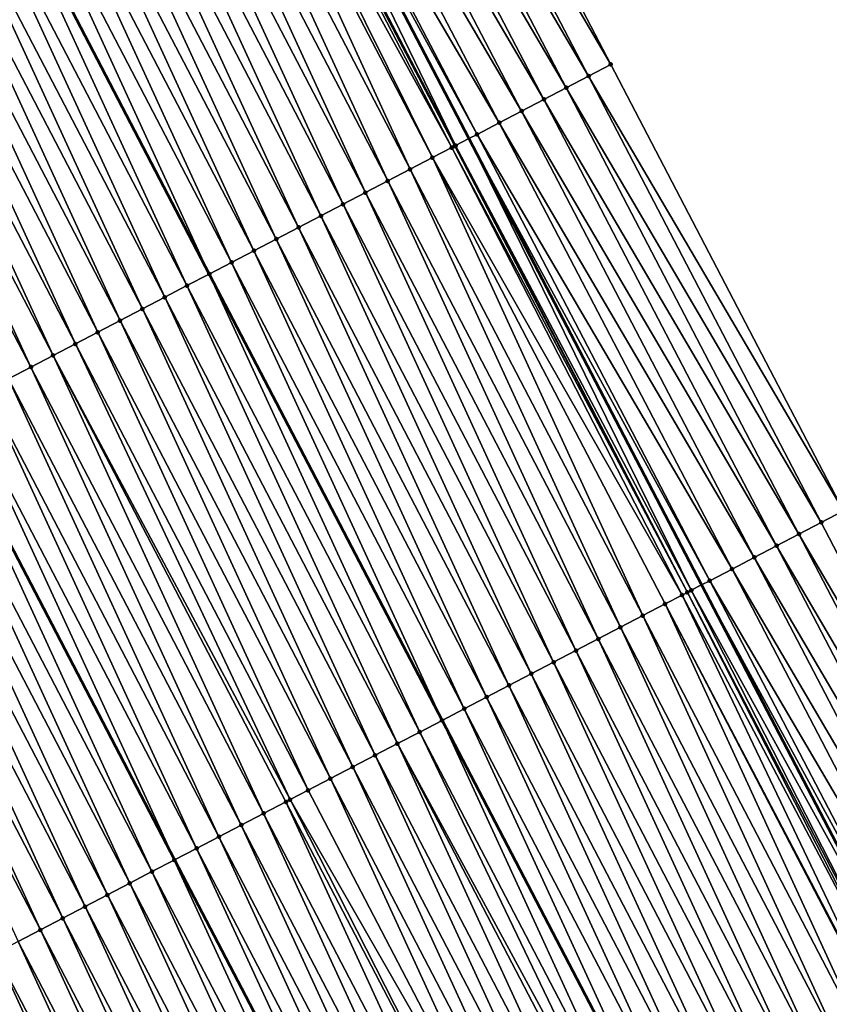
# Model space of a CAD drawing. Header units: feet. Extents: x 2007189 to 2022806, y 818621 to 837694.
# Tile 140 of 256: x 2012552 to 2012584, y 824584 to 824623. Entities that reach past the tile are written whole.
import ezdxf

# ---------------------------------------------------------------- set-up
doc = ezdxf.new("R2010")
doc.units = ezdxf.units.FT
doc.header["$MEASUREMENT"] = 0
for name, color, linetype, lineweight in [('EP_Travel Lane', 172, 'Continuous', 53), ('Road Shots', 141, 'Continuous', 100), ('Road X-Section', 40, 'Continuous', 13), ('STRIPING', 60, 'Continuous', 53)]:
    doc.layers.add(name, color=color, linetype=linetype, lineweight=lineweight)
doc.layers.add('I-77-MM17-21_SB-Surface-Border', color=7, linetype='Continuous')
doc.layers.add('I-77-MM17-21_SB-Surface-TIN', color=7, linetype='Continuous')

msp = doc.modelspace()

# ---------------------------------------------------------------- linework, layer by layer
at = {"layer": 'EP_Travel Lane'}
msp.add_polyline3d([(2012477.112585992, 824795.3732111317, 318.7234668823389), (2012486.364518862, 824777.6445892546, 318.4096907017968), (2012495.6167632, 824759.9153705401, 318.1429296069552), (2012504.869164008, 824742.1858519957, 317.8997832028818), (2012514.121142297, 824724.4571430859, 317.592859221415), (2012523.373188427, 824706.7283041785, 317.2961771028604), (2012532.624312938, 824688.9959453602, 317.0311336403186), (2012541.873755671, 824671.2648570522, 316.7903062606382), (2012551.122983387, 824653.5341809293, 316.516485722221), (2012560.372087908, 824635.8037409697, 316.2237701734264), (2012569.62119769, 824618.0732909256, 315.931865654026), (2012578.870276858, 824600.3428995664, 315.6352578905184), (2012588.119432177, 824582.6123622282, 315.350339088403), (2012597.368488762, 824564.8820141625, 315.0502656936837), (2012606.61747695, 824547.1517972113, 314.7397068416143), (2012615.866685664, 824529.4211575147, 314.4629712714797)], dxfattribs=at)
at = {"layer": 'I-77-MM17-21_SB-Surface-Border', "color": 3, "linetype": 'Continuous', "lineweight": -3}
msp.add_polyline3d([(2012480.98151285, 824797.3944723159, 318.5868326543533), (2012490.233406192, 824779.6659261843, 318.2670904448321), (2012500.371942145, 824762.3998353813, 317.9629298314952), (2012509.62419295, 824744.6706042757, 317.6971384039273), (2012519.76255093, 824727.4048545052, 317.3661091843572), (2012529.014404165, 824709.6763852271, 317.0403088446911), (2012538.266076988, 824691.942961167, 316.7805245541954), (2012547.515452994, 824674.2119963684, 316.5297397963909), (2012556.764651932, 824656.4813710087, 316.2517796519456), (2012566.013775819, 824638.7508895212, 315.9623119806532), (2012575.262857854, 824621.0204882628, 315.6664298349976), (2012584.512113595, 824603.2897540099, 315.3971854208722), (2012592.874973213, 824585.0960919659, 315.1618164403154), (2012602.123969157, 824567.3658557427, 314.8527158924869), (2012611.373012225, 824549.6355291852, 314.5508540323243), (2012621.508552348, 824532.367936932, 314.230600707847)], dxfattribs=at)
at = {"layer": 'I-77-MM17-21_SB-Surface-TIN', "color": 128, "linetype": 'Continuous', "lineweight": -3}
for points in [[(2012575.262857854, 824621.0204882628, 315.6664298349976), (2012566.013775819, 824638.7508895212, 315.9623119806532), (2012565.127501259, 824638.2877286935, 316.0148263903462)], [(2012574.376547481, 824620.5573960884, 315.7134499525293), (2012565.127501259, 824638.2877286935, 316.0148263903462), (2012564.241164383, 824637.8246873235, 316.0577811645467)], [(2012574.376547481, 824620.5573960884, 315.7134499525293), (2012575.262857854, 824621.0204882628, 315.6664298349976), (2012565.127501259, 824638.2877286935, 316.0148263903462)], [(2012573.49021709, 824620.0943422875, 315.7573992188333), (2012564.241164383, 824637.8246873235, 316.0577811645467), (2012563.354835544, 824637.3616305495, 316.1019686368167)], [(2012573.49021709, 824620.0943422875, 315.7573992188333), (2012574.376547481, 824620.5573960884, 315.7134499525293), (2012564.241164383, 824637.8246873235, 316.0577811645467)], [(2012572.603888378, 824619.6312852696, 315.8016059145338), (2012563.354835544, 824637.3616305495, 316.1019686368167), (2012562.468453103, 824636.8986765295, 316.1379332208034)], [(2012572.603888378, 824619.6312852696, 315.8016059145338), (2012573.49021709, 824620.0943422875, 315.7573992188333), (2012563.354835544, 824637.3616305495, 316.1019686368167)], [(2012571.717506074, 824619.1683309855, 315.8375913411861), (2012562.468453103, 824636.8986765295, 316.1379332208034), (2012561.582089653, 824636.435686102, 316.1768113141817)], [(2012571.717506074, 824619.1683309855, 315.8375913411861), (2012572.603888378, 824619.6312852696, 315.8016059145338), (2012562.468453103, 824636.8986765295, 316.1379332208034)], [(2012570.831128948, 824618.7053667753, 315.8743711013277), (2012561.582089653, 824636.435686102, 316.1768113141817), (2012560.695754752, 824635.9726409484, 316.2200688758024)], [(2012570.831128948, 824618.7053667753, 315.8743711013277), (2012571.717506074, 824619.1683309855, 315.8375913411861), (2012561.582089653, 824636.435686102, 316.1768113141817)], [(2012569.094505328, 824617.7984649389, 315.9366700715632), (2012560.372087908, 824635.8037409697, 316.2237701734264), (2012559.809203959, 824635.510009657, 316.2302070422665)], [(2012569.944867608, 824618.242180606, 315.9289131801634), (2012560.695754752, 824635.9726409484, 316.2200688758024), (2012560.372087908, 824635.8037409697, 316.2237701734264)], [(2012569.944867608, 824618.242180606, 315.9289131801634), (2012560.372087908, 824635.8037409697, 316.2237701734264), (2012569.62119769, 824618.0732909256, 315.931865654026)], [(2012569.094505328, 824617.7984649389, 315.9366700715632), (2012569.62119769, 824618.0732909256, 315.931865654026), (2012560.372087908, 824635.8037409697, 316.2237701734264)], [(2012569.944867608, 824618.242180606, 315.9289131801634), (2012570.831128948, 824618.7053667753, 315.8743711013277), (2012560.695754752, 824635.9726409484, 316.2200688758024)], [(2012568.943944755, 824617.7199360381, 315.9359669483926), (2012559.737259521, 824635.4724771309, 316.2303729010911), (2012559.281430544, 824635.2347506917, 316.226773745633)], [(2012569.05830116, 824617.779579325, 315.9366494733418), (2012559.809203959, 824635.510009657, 316.2302070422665), (2012559.737259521, 824635.4724771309, 316.2303729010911)], [(2012568.943944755, 824617.7199360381, 315.9359669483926), (2012569.05830116, 824617.779579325, 315.9366494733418), (2012559.737259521, 824635.4724771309, 316.2303729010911)], [(2012569.05830116, 824617.779579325, 315.9366494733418), (2012569.094505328, 824617.7984649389, 315.9366700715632), (2012559.809203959, 824635.510009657, 316.2302070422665)], [(2012567.2848413, 824616.8550035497, 315.9019633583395), (2012558.922529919, 824635.0476146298, 316.2214381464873), (2012558.035800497, 824634.5853257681, 316.2041733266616)], [(2012568.171586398, 824617.3172623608, 315.9216332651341), (2012559.281430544, 824635.2347506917, 316.226773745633), (2012558.922529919, 824635.0476146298, 316.2214381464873)], [(2012567.2848413, 824616.8550035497, 315.9019633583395), (2012568.171586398, 824617.3172623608, 315.9216332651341), (2012558.922529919, 824635.0476146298, 316.2214381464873)], [(2012568.171586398, 824617.3172623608, 315.9216332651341), (2012568.943944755, 824617.7199360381, 315.9359669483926), (2012559.281430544, 824635.2347506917, 316.226773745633)], [(2012566.398106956, 824616.392724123, 315.8839432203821), (2012558.035800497, 824634.5853257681, 316.2041733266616), (2012557.149044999, 824634.1230868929, 316.1829083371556)], [(2012566.398106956, 824616.392724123, 315.8839432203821), (2012567.2848413, 824616.8550035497, 315.9019633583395), (2012558.035800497, 824634.5853257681, 316.2041733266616)], [(2012565.511389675, 824615.930411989, 315.8685404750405), (2012557.149044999, 824634.1230868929, 316.1829083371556), (2012556.262306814, 824633.6608148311, 316.1642991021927)], [(2012565.511389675, 824615.930411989, 315.8685404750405), (2012566.398106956, 824616.392724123, 315.8839432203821), (2012557.149044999, 824634.1230868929, 316.1829083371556)], [(2012564.624664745, 824615.4681145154, 315.8519645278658), (2012556.262306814, 824633.6608148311, 316.1642991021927), (2012555.375568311, 824633.1985433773, 316.1456412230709)], [(2012564.624664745, 824615.4681145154, 315.8519645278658), (2012565.511389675, 824615.930411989, 315.8685404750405), (2012556.262306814, 824633.6608148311, 316.1642991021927)], [(2012563.737940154, 824615.0058163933, 315.8354404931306), (2012555.375568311, 824633.1985433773, 316.1456412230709), (2012554.488845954, 824632.7362409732, 316.1294601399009)], [(2012563.737940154, 824615.0058163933, 315.8354404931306), (2012564.624664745, 824615.4681145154, 315.8519645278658), (2012555.375568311, 824633.1985433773, 316.1456412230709)], [(2012562.851215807, 824614.5435178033, 315.8189538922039), (2012554.488845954, 824632.7362409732, 316.1294601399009), (2012553.602115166, 824632.273954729, 316.1119858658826)], [(2012562.851215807, 824614.5435178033, 315.8189538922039), (2012563.737940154, 824615.0058163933, 315.8354404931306), (2012554.488845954, 824632.7362409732, 316.1294601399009)], [(2012561.964476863, 824614.081247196, 315.8002279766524), (2012553.602115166, 824632.273954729, 316.1119858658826), (2012552.715382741, 824631.8116716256, 316.0942602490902)], [(2012561.964476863, 824614.081247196, 315.8002279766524), (2012562.851215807, 824614.5435178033, 315.8189538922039), (2012553.602115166, 824632.273954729, 316.1119858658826)], [(2012561.077758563, 824613.6189370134, 315.7846690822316), (2012552.715382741, 824631.8116716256, 316.0942602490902), (2012551.828647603, 824631.3493937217, 316.0761185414)], [(2012561.077758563, 824613.6189370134, 315.7846690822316), (2012561.964476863, 824614.081247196, 315.8002279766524), (2012552.715382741, 824631.8116716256, 316.0942602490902)], [(2012560.191040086, 824613.1566271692, 315.7690830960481), (2012551.828647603, 824631.3493937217, 316.0761185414), (2012550.941922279, 824630.8870970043, 316.0594823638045)], [(2012560.191040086, 824613.1566271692, 315.7690830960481), (2012561.077758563, 824613.6189370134, 315.7846690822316), (2012551.828647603, 824631.3493937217, 316.0761185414)], [(2012550.941922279, 824630.8870970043, 316.0594823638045), (2012550.055188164, 824630.4248144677, 316.0416656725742), (2012559.304334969, 824612.6942890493, 315.7557142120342)], [(2012560.191040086, 824613.1566271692, 315.7690830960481), (2012550.941922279, 824630.8870970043, 316.0594823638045), (2012559.304334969, 824612.6942890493, 315.7557142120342)], [(2012558.417597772, 824612.2320177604, 315.7370885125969), (2012550.055188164, 824630.4248144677, 316.0416656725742), (2012549.168485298, 824629.9624773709, 316.0283066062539)], [(2012558.417597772, 824612.2320177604, 315.7370885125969), (2012559.304334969, 824612.6942890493, 315.7557142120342), (2012550.055188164, 824630.4248144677, 316.0416656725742)], [(2012557.530839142, 824611.7697848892, 315.7153427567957), (2012549.168485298, 824629.9624773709, 316.0283066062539), (2012548.28171938, 824629.5002584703, 316.0054431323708)], [(2012557.530839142, 824611.7697848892, 315.7153427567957), (2012558.417597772, 824612.2320177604, 315.7370885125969), (2012549.168485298, 824629.9624773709, 316.0283066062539)], [(2012556.644095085, 824611.3075240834, 315.6958324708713), (2012548.28171938, 824629.5002584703, 316.0054431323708), (2012547.394950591, 824629.0380450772, 315.9821389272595)], [(2012556.644095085, 824611.3075240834, 315.6958324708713), (2012557.530839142, 824611.7697848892, 315.7153427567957), (2012548.28171938, 824629.5002584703, 316.0054431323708)], [(2012555.757363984, 824610.8452384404, 315.6783097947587), (2012547.394950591, 824629.0380450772, 315.9821389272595), (2012546.508210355, 824628.5757769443, 315.9632153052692)], [(2012555.757363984, 824610.8452384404, 315.6783097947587), (2012556.644095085, 824611.3075240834, 315.6958324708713), (2012547.394950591, 824629.0380450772, 315.9821389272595)], [(2012554.870655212, 824610.3829099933, 315.6642125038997), (2012546.508210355, 824628.5757769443, 315.9632153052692), (2012545.621481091, 824628.1134877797, 315.945974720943)], [(2012554.870655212, 824610.3829099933, 315.6642125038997), (2012555.757363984, 824610.8452384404, 315.6783097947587), (2012546.508210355, 824628.5757769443, 315.9632153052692)], [(2012553.983957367, 824609.9205606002, 315.6517914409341), (2012545.621481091, 824628.1134877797, 315.945974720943), (2012544.734759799, 824627.651183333, 315.9299571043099)], [(2012553.983957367, 824609.9205606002, 315.6517914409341), (2012554.870655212, 824610.3829099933, 315.6642125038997), (2012545.621481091, 824628.1134877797, 315.945974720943)], [(2012553.097239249, 824609.4582500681, 315.6362605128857), (2012544.734759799, 824627.651183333, 315.9299571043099), (2012543.848019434, 824627.1889154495, 315.9110135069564)], [(2012553.097239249, 824609.4582500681, 315.6362605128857), (2012553.983957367, 824609.9205606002, 315.6517914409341), (2012544.734759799, 824627.651183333, 315.9299571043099)], [(2012552.210514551, 824608.9959521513, 315.6197200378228), (2012543.848019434, 824627.1889154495, 315.9110135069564), (2012542.961294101, 824626.7266187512, 315.8943758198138)], [(2012552.210514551, 824608.9959521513, 315.6197200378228), (2012553.097239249, 824609.4582500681, 315.6362605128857), (2012543.848019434, 824627.1889154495, 315.9110135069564)], [(2012551.323801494, 824608.5336319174, 315.6049654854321), (2012552.210514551, 824608.9959521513, 315.6197200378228), (2012542.961294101, 824626.7266187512, 315.8943758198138)], [(2012584.512113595, 824603.2897540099, 315.3971854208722), (2012575.262857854, 824621.0204882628, 315.6664298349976), (2012574.376547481, 824620.5573960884, 315.7134499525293)], [(2012583.625769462, 824602.8267265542, 315.4390266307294), (2012574.376547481, 824620.5573960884, 315.7134499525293), (2012573.49021709, 824620.0943422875, 315.7573992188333)], [(2012583.625769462, 824602.8267265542, 315.4390266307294), (2012584.512113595, 824603.2897540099, 315.3971854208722), (2012574.376547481, 824620.5573960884, 315.7134499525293)], [(2012582.739433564, 824602.3636833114, 315.4821312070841), (2012573.49021709, 824620.0943422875, 315.7573992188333), (2012572.603888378, 824619.6312852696, 315.8016059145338)], [(2012582.739433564, 824602.3636833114, 315.4821312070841), (2012583.625769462, 824602.8267265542, 315.4390266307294), (2012573.49021709, 824620.0943422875, 315.7573992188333)], [(2012581.853117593, 824601.9006018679, 315.5282927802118), (2012572.603888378, 824619.6312852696, 315.8016059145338), (2012571.717506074, 824619.1683309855, 315.8375913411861)], [(2012581.853117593, 824601.9006018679, 315.5282927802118), (2012582.739433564, 824602.3636833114, 315.4821312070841), (2012572.603888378, 824619.6312852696, 315.8016059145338)], [(2012580.966758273, 824601.4376035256, 315.5678041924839), (2012571.717506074, 824619.1683309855, 315.8375913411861), (2012570.831128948, 824618.7053667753, 315.8743711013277)], [(2012580.966758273, 824601.4376035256, 315.5678041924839), (2012581.853117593, 824601.9006018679, 315.5282927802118), (2012571.717506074, 824619.1683309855, 315.8375913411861)], [(2012580.080376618, 824600.9746479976, 315.6038893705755), (2012570.831128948, 824618.7053667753, 315.8743711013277), (2012569.944867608, 824618.242180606, 315.9289131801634)], [(2012580.080376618, 824600.9746479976, 315.6038893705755), (2012580.966758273, 824601.4376035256, 315.5678041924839), (2012570.831128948, 824618.7053667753, 315.8743711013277)], [(2012579.193947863, 824600.51178276, 315.6327490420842), (2012569.944867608, 824618.242180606, 315.9289131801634), (2012569.62119769, 824618.0732909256, 315.931865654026)], [(2012579.193947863, 824600.51178276, 315.6327490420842), (2012580.080376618, 824600.9746479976, 315.6038893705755), (2012569.944867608, 824618.242180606, 315.9289131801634)], [(2012578.307366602, 824600.049209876, 315.6382130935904), (2012569.094505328, 824617.7984649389, 315.9366700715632), (2012569.05830116, 824617.779579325, 315.9366494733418)], [(2012578.462200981, 824600.1299760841, 315.6384209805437), (2012569.62119769, 824618.0732909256, 315.931865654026), (2012569.094505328, 824617.7984649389, 315.9366700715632)], [(2012578.307366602, 824600.049209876, 315.6382130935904), (2012578.462200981, 824600.1299760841, 315.6384209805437), (2012569.094505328, 824617.7984649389, 315.9366700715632)], [(2012579.193947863, 824600.51178276, 315.6327490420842), (2012569.62119769, 824618.0732909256, 315.931865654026), (2012578.870276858, 824600.3428995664, 315.6352578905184)], [(2012578.462200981, 824600.1299760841, 315.6384209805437), (2012578.870276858, 824600.3428995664, 315.6352578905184), (2012569.62119769, 824618.0732909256, 315.931865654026)], [(2012578.094201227, 824599.93803675, 315.6366523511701), (2012568.943944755, 824617.7199360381, 315.9359669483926), (2012568.171586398, 824617.3172623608, 315.9216332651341)], [(2012578.307366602, 824600.049209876, 315.6382130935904), (2012569.05830116, 824617.779579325, 315.9366494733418), (2012568.943944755, 824617.7199360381, 315.9359669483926)], [(2012578.094201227, 824599.93803675, 315.6366523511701), (2012578.307366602, 824600.049209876, 315.6382130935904), (2012568.943944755, 824617.7199360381, 315.9359669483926)], [(2012576.533946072, 824599.1245587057, 315.609560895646), (2012568.171586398, 824617.3172623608, 315.9216332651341), (2012567.2848413, 824616.8550035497, 315.9019633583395)], [(2012576.533946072, 824599.1245587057, 315.609560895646), (2012577.420675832, 824599.5868469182, 315.6268777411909), (2012568.171586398, 824617.3172623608, 315.9216332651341)], [(2012577.420675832, 824599.5868469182, 315.6268777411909), (2012578.094201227, 824599.93803675, 315.6366523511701), (2012568.171586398, 824617.3172623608, 315.9216332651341)], [(2012575.647272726, 824598.6621623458, 315.6008985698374), (2012567.2848413, 824616.8550035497, 315.9019633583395), (2012566.398106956, 824616.392724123, 315.8839432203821)], [(2012575.647272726, 824598.6621623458, 315.6008985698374), (2012576.533946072, 824599.1245587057, 315.609560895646), (2012567.2848413, 824616.8550035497, 315.9019633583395)], [(2012574.760546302, 824598.1998677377, 315.5840935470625), (2012566.398106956, 824616.392724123, 315.8839432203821), (2012565.511389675, 824615.930411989, 315.8685404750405)], [(2012574.760546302, 824598.1998677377, 315.5840935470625), (2012575.647272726, 824598.6621623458, 315.6008985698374), (2012566.398106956, 824616.392724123, 315.8839432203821)], [(2012573.873838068, 824597.7375382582, 315.5700790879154), (2012565.511389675, 824615.930411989, 315.8685404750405), (2012564.624664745, 824615.4681145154, 315.8519645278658)], [(2012573.873838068, 824597.7375382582, 315.5700790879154), (2012574.760546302, 824598.1998677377, 315.5840935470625), (2012565.511389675, 824615.930411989, 315.8685404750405)], [(2012572.987097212, 824597.2752713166, 315.5510600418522), (2012564.624664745, 824615.4681145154, 315.8519645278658), (2012563.737940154, 824615.0058163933, 315.8354404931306)], [(2012572.987097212, 824597.2752713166, 315.5510600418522), (2012573.873838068, 824597.7375382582, 315.5700790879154), (2012564.624664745, 824615.4681145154, 315.8519645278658)], [(2012572.100378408, 824596.8129620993, 315.5354241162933), (2012563.737940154, 824615.0058163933, 315.8354404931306), (2012562.851215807, 824614.5435178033, 315.8189538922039)], [(2012572.100378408, 824596.8129620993, 315.5354241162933), (2012572.987097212, 824597.2752713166, 315.5510600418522), (2012563.737940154, 824615.0058163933, 315.8354404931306)], [(2012571.21365679, 824596.3506582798, 315.5193562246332), (2012562.851215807, 824614.5435178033, 315.8189538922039), (2012561.964476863, 824614.081247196, 315.8002279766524)], [(2012571.21365679, 824596.3506582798, 315.5193562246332), (2012572.100378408, 824596.8129620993, 315.5354241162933), (2012562.851215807, 824614.5435178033, 315.8189538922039)], [(2012570.326933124, 824595.8883583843, 315.5029743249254), (2012561.964476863, 824614.081247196, 315.8002279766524), (2012561.077758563, 824613.6189370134, 315.7846690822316)], [(2012570.326933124, 824595.8883583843, 315.5029743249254), (2012571.21365679, 824596.3506582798, 315.5193562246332), (2012561.964476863, 824614.081247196, 315.8002279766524)], [(2012569.44021526, 824595.4260473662, 315.4874825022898), (2012561.077758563, 824613.6189370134, 315.7846690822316), (2012560.191040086, 824613.1566271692, 315.7690830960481)], [(2012569.44021526, 824595.4260473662, 315.4874825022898), (2012570.326933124, 824595.8883583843, 315.5029743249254), (2012561.077758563, 824613.6189370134, 315.7846690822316)], [(2012560.191040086, 824613.1566271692, 315.7690830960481), (2012559.304334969, 824612.6942890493, 315.7557142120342), (2012568.55348981, 824594.963748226, 315.4709945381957)], [(2012569.44021526, 824595.4260473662, 315.4874825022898), (2012560.191040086, 824613.1566271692, 315.7690830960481), (2012568.55348981, 824594.963748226, 315.4709945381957)], [(2012567.666778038, 824594.5014281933, 315.4562697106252), (2012559.304334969, 824612.6942890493, 315.7557142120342), (2012558.417597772, 824612.2320177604, 315.7370885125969)], [(2012567.666778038, 824594.5014281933, 315.4562697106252), (2012568.55348981, 824594.963748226, 315.4709945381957), (2012559.304334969, 824612.6942890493, 315.7557142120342)], [(2012566.780023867, 824594.0391867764, 315.4352080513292), (2012558.417597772, 824612.2320177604, 315.7370885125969), (2012557.530839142, 824611.7697848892, 315.7153427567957)], [(2012566.780023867, 824594.0391867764, 315.4352080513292), (2012567.666778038, 824594.5014281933, 315.4562697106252), (2012558.417597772, 824612.2320177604, 315.7370885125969)], [(2012565.89326362, 824593.5769570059, 315.4132143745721), (2012557.530839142, 824611.7697848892, 315.7153427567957), (2012556.644095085, 824611.3075240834, 315.6958324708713)], [(2012565.89326362, 824593.5769570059, 315.4132143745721), (2012566.780023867, 824594.0391867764, 315.4352080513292), (2012557.530839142, 824611.7697848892, 315.7153427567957)], [(2012565.006531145, 824593.1146739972, 315.3954811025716), (2012556.644095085, 824611.3075240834, 315.6958324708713), (2012555.757363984, 824610.8452384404, 315.6783097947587)], [(2012565.006531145, 824593.1146739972, 315.3954811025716), (2012565.89326362, 824593.5769570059, 315.4132143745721), (2012556.644095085, 824611.3075240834, 315.6958324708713)], [(2012564.119807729, 824592.652373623, 315.3791374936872), (2012555.757363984, 824610.8452384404, 315.6783097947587), (2012554.870655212, 824610.3829099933, 315.6642125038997)], [(2012564.119807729, 824592.652373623, 315.3791374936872), (2012565.006531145, 824593.1146739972, 315.3954811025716), (2012555.757363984, 824610.8452384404, 315.6783097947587)], [(2012563.233107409, 824592.1900289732, 315.3663370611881), (2012554.870655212, 824610.3829099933, 315.6642125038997), (2012553.983957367, 824609.9205606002, 315.6517914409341)], [(2012563.233107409, 824592.1900289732, 315.3663370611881), (2012564.119807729, 824592.652373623, 315.3791374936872), (2012554.870655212, 824610.3829099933, 315.6642125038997)], [(2012562.512041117, 824591.814105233, 315.3524200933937), (2012553.983957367, 824609.9205606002, 315.6517914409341), (2012553.097239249, 824609.4582500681, 315.6362605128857)], [(2012562.512041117, 824591.814105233, 315.3524200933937), (2012563.233107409, 824592.1900289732, 315.3663370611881), (2012553.983957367, 824609.9205606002, 315.6517914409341)], [(2012561.459631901, 824591.265483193, 315.3292510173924), (2012553.097239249, 824609.4582500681, 315.6362605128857), (2012552.210514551, 824608.9959521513, 315.6197200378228)], [(2012561.459631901, 824591.265483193, 315.3292510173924), (2012562.34637533, 824591.7277452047, 315.3486645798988), (2012553.097239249, 824609.4582500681, 315.6362605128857)], [(2012562.34637533, 824591.7277452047, 315.3486645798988), (2012562.512041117, 824591.814105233, 315.3524200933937), (2012553.097239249, 824609.4582500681, 315.6362605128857)], [(2012560.5729166, 824590.8031672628, 315.3141522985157), (2012552.210514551, 824608.9959521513, 315.6197200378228), (2012551.323801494, 824608.5336319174, 315.6049654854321)], [(2012560.5729166, 824590.8031672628, 315.3141522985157), (2012561.459631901, 824591.265483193, 315.3292510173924), (2012552.210514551, 824608.9959521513, 315.6197200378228)], [(2012559.686237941, 824590.3407810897, 315.3046747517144), (2012551.323801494, 824608.5336319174, 315.6049654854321), (2012550.437123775, 824608.0712439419, 315.5956319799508)], [(2012559.686237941, 824590.3407810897, 315.3046747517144), (2012560.5729166, 824590.8031672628, 315.3141522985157), (2012551.323801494, 824608.5336319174, 315.6049654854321)], [(2012558.799508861, 824589.8784915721, 315.2874623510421), (2012550.437123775, 824608.0712439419, 315.5956319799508), (2012549.550403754, 824607.6089370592, 315.5798090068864)], [(2012558.799508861, 824589.8784915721, 315.2874623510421), (2012559.686237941, 824590.3407810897, 315.3046747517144), (2012550.437123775, 824608.0712439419, 315.5956319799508)], [(2012549.550403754, 824607.6089370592, 315.5798090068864), (2012548.677666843, 824607.154115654, 315.5519598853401), (2012557.926817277, 824589.4235787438, 315.2668520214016)], [(2012558.799508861, 824589.8784915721, 315.2874623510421), (2012549.550403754, 824607.6089370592, 315.5798090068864), (2012557.926817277, 824589.4235787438, 315.2668520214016)], [(2012557.026070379, 824588.9538748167, 315.2560561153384), (2012548.663602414, 824607.1467860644, 315.5515110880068), (2012547.776920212, 824606.6844066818, 315.5414899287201)], [(2012557.912755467, 824589.4162486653, 315.2665199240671), (2012548.677666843, 824607.154115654, 315.5519598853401), (2012548.663602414, 824607.1467860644, 315.5515110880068)], [(2012557.026070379, 824588.9538748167, 315.2560561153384), (2012557.912755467, 824589.4162486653, 315.2665199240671), (2012548.663602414, 824607.1467860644, 315.5515110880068)], [(2012557.912755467, 824589.4162486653, 315.2665199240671), (2012557.926817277, 824589.4235787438, 315.2668520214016), (2012548.677666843, 824607.154115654, 315.5519598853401)], [(2012556.139354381, 824588.4915602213, 315.2408505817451), (2012547.776920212, 824606.6844066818, 315.5414899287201), (2012546.890202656, 824606.2220950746, 315.526045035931)], [(2012557.026070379, 824588.9538748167, 315.2560561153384), (2012547.776920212, 824606.6844066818, 315.5414899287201), (2012556.139354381, 824588.4915602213, 315.2408505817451)], [(2012555.252604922, 824588.0293097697, 315.22051189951), (2012546.890202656, 824606.2220950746, 315.526045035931), (2012546.003431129, 824605.7598869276, 315.5023207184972)], [(2012555.252604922, 824588.0293097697, 315.22051189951), (2012556.139354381, 824588.4915602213, 315.2408505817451), (2012546.890202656, 824606.2220950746, 315.526045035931)], [(2012554.365883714, 824587.5670051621, 315.2045070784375), (2012546.003431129, 824605.7598869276, 315.5023207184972), (2012545.116681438, 824605.297636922, 315.4819461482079)], [(2012554.365883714, 824587.5670051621, 315.2045070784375), (2012555.252604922, 824588.0293097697, 315.22051189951), (2012546.003431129, 824605.7598869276, 315.5023207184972)], [(2012553.479161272, 824587.1047029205, 315.1883129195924), (2012545.116681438, 824605.297636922, 315.4819461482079), (2012544.229947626, 824604.8353564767, 315.4640075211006)], [(2012553.479161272, 824587.1047029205, 315.1883129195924), (2012554.365883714, 824587.5670051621, 315.2045070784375), (2012545.116681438, 824605.297636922, 315.4819461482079)], [(2012552.592445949, 824586.6423870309, 315.1732109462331), (2012544.229947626, 824604.8353564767, 315.4640075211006), (2012543.343244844, 824604.3730165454, 315.4508292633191)], [(2012552.592445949, 824586.6423870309, 315.1732109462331), (2012553.479161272, 824587.1047029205, 315.1883129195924), (2012544.229947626, 824604.8353564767, 315.4640075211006)], [(2012551.705711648, 824586.1801075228, 315.1551975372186), (2012552.592445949, 824586.6423870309, 315.1732109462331), (2012543.343244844, 824604.3730165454, 315.4508292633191)], [(2012592.874973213, 824585.0960919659, 315.1618164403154), (2012584.512113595, 824603.2897540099, 315.3971854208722), (2012583.625769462, 824602.8267265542, 315.4390266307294)], [(2012592.874973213, 824585.0960919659, 315.1618164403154), (2012583.625769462, 824602.8267265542, 315.4390266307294), (2012582.739433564, 824602.3636833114, 315.4821312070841)], [(2012591.98861572, 824584.6330901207, 315.2016078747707), (2012582.739433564, 824602.3636833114, 315.4821312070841), (2012581.853117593, 824601.9006018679, 315.5282927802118)], [(2012591.98861572, 824584.6330901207, 315.2016078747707), (2012592.874973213, 824585.0960919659, 315.1618164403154), (2012582.739433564, 824602.3636833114, 315.4821312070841)], [(2012591.102283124, 824584.1700405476, 315.2452187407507), (2012581.853117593, 824601.9006018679, 315.5282927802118), (2012580.966758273, 824601.4376035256, 315.5678041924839)], [(2012591.102283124, 824584.1700405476, 315.2452187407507), (2012591.98861572, 824584.6330901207, 315.2016078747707), (2012581.853117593, 824601.9006018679, 315.5282927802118)], [(2012590.215917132, 824583.707054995, 315.283706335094), (2012580.966758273, 824601.4376035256, 315.5678041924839), (2012580.080376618, 824600.9746479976, 315.6038893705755)], [(2012590.215917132, 824583.707054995, 315.283706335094), (2012591.102283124, 824584.1700405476, 315.2452187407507), (2012580.966758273, 824601.4376035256, 315.5678041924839)], [(2012589.329519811, 824583.2441294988, 315.3173879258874), (2012580.080376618, 824600.9746479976, 315.6038893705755), (2012579.193947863, 824600.51178276, 315.6327490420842)], [(2012589.329519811, 824583.2441294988, 315.3173879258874), (2012590.215917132, 824583.707054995, 315.283706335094), (2012580.080376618, 824600.9746479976, 315.6038893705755)], [(2012578.462200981, 824600.1299760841, 315.6384209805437), (2012588.119432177, 824582.6123622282, 315.350339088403), (2012578.870276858, 824600.3428995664, 315.6352578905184)], [(2012588.443087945, 824582.7812702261, 315.3457699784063), (2012579.193947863, 824600.51178276, 315.6327490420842), (2012578.870276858, 824600.3428995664, 315.6352578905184)], [(2012588.443087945, 824582.7812702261, 315.3457699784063), (2012578.870276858, 824600.3428995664, 315.6352578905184), (2012588.119432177, 824582.6123622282, 315.350339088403)], [(2012588.443087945, 824582.7812702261, 315.3457699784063), (2012589.329519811, 824583.2441294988, 315.3173879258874), (2012579.193947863, 824600.51178276, 315.6327490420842)], [(2012586.709054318, 824581.8765823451, 315.3537875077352), (2012578.094201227, 824599.93803675, 315.6366523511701), (2012577.420675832, 824599.5868469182, 315.6268777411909)], [(2012587.421503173, 824582.2481562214, 315.3585561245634), (2012578.307366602, 824600.049209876, 315.6382130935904), (2012578.094201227, 824599.93803675, 315.6366523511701)], [(2012586.709054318, 824581.8765823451, 315.3537875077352), (2012587.421503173, 824582.2481562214, 315.3585561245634), (2012578.094201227, 824599.93803675, 315.6366523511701)], [(2012587.55655265, 824582.3186092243, 315.3582853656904), (2012578.462200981, 824600.1299760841, 315.6384209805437), (2012578.307366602, 824600.049209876, 315.6382130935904)], [(2012587.421503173, 824582.2481562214, 315.3585561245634), (2012587.55655265, 824582.3186092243, 315.3582853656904), (2012578.307366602, 824600.049209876, 315.6382130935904)], [(2012587.55655265, 824582.3186092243, 315.3582853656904), (2012588.119432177, 824582.6123622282, 315.350339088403), (2012578.462200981, 824600.1299760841, 315.6384209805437)], [(2012585.783193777, 824581.3938398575, 315.3390912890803), (2012577.420675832, 824599.5868469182, 315.6268777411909), (2012576.533946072, 824599.1245587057, 315.609560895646)], [(2012585.783193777, 824581.3938398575, 315.3390912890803), (2012586.669903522, 824581.8561664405, 315.3533378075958), (2012577.420675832, 824599.5868469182, 315.6268777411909)], [(2012586.669903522, 824581.8561664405, 315.3533378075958), (2012586.709054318, 824581.8765823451, 315.3537875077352), (2012577.420675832, 824599.5868469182, 315.6268777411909)], [(2012584.896451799, 824580.9315750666, 315.3198998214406), (2012576.533946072, 824599.1245587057, 315.609560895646), (2012575.647272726, 824598.6621623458, 315.6008985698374)], [(2012584.896451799, 824580.9315750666, 315.3198998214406), (2012585.783193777, 824581.3938398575, 315.3390912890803), (2012576.533946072, 824599.1245587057, 315.609560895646)], [(2012584.009718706, 824580.4692932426, 315.3020714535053), (2012575.647272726, 824598.6621623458, 315.6008985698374), (2012574.760546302, 824598.1998677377, 315.5840935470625)], [(2012584.009718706, 824580.4692932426, 315.3020714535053), (2012584.896451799, 824580.9315750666, 315.3198998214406), (2012575.647272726, 824598.6621623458, 315.6008985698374)], [(2012583.12298437, 824580.0070138, 315.2840525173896), (2012574.760546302, 824598.1998677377, 315.5840935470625), (2012573.873838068, 824597.7375382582, 315.5700790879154)], [(2012583.12298437, 824580.0070138, 315.2840525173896), (2012584.009718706, 824580.4692932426, 315.3020714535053), (2012574.760546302, 824598.1998677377, 315.5840935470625)], [(2012582.236268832, 824579.5446983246, 315.2689170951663), (2012573.873838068, 824597.7375382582, 315.5700790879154), (2012572.987097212, 824597.2752713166, 315.5510600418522)], [(2012582.236268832, 824579.5446983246, 315.2689170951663), (2012583.12298437, 824580.0070138, 315.2840525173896), (2012573.873838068, 824597.7375382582, 315.5700790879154)], [(2012581.349582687, 824579.0823265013, 315.2582909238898), (2012572.987097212, 824597.2752713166, 315.5510600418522), (2012572.100378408, 824596.8129620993, 315.5354241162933)], [(2012581.349582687, 824579.0823265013, 315.2582909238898), (2012582.236268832, 824579.5446983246, 315.2689170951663), (2012572.987097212, 824597.2752713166, 315.5510600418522)], [(2012580.462878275, 824578.6199896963, 315.2448624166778), (2012572.100378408, 824596.8129620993, 315.5354241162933), (2012571.21365679, 824596.3506582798, 315.5193562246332)], [(2012580.462878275, 824578.6199896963, 315.2448624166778), (2012581.349582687, 824579.0823265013, 315.2582909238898), (2012572.100378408, 824596.8129620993, 315.5354241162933)], [(2012579.576150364, 824578.1576979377, 315.2278290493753), (2012571.21365679, 824596.3506582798, 315.5193562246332), (2012570.326933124, 824595.8883583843, 315.5029743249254)], [(2012579.576150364, 824578.1576979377, 315.2278290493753), (2012580.462878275, 824578.6199896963, 315.2448624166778), (2012571.21365679, 824596.3506582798, 315.5193562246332)], [(2012578.689437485, 824577.695377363, 315.2131017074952), (2012570.326933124, 824595.8883583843, 315.5029743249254), (2012569.44021526, 824595.4260473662, 315.4874825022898)], [(2012578.689437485, 824577.695377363, 315.2131017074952), (2012579.576150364, 824578.1576979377, 315.2278290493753), (2012570.326933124, 824595.8883583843, 315.5029743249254)], [(2012569.44021526, 824595.4260473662, 315.4874825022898), (2012568.55348981, 824594.963748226, 315.4709945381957), (2012577.802701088, 824577.233099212, 315.1949338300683)], [(2012578.689437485, 824577.695377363, 315.2131017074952), (2012569.44021526, 824595.4260473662, 315.4874825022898), (2012577.802701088, 824577.233099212, 315.1949338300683)], [(2012576.915965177, 824576.7708254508, 315.1765057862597), (2012568.55348981, 824594.963748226, 315.4709945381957), (2012567.666778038, 824594.5014281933, 315.4562697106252)], [(2012576.915965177, 824576.7708254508, 315.1765057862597), (2012577.802701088, 824577.233099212, 315.1949338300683), (2012568.55348981, 824594.963748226, 315.4709945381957)], [(2012576.324686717, 824576.4625891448, 315.1636279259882), (2012567.666778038, 824594.5014281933, 315.4562697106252), (2012566.780023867, 824594.0391867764, 315.4352080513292)], [(2012576.324686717, 824576.4625891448, 315.1636279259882), (2012576.915965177, 824576.7708254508, 315.1765057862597), (2012567.666778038, 824594.5014281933, 315.4562697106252)], [(2012575.142465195, 824575.8463265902, 315.135664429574), (2012566.780023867, 824594.0391867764, 315.4352080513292), (2012565.89326362, 824593.5769570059, 315.4132143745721)], [(2012575.142465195, 824575.8463265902, 315.135664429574), (2012576.029216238, 824576.3085740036, 315.1562465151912), (2012566.780023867, 824594.0391867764, 315.4352080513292)], [(2012576.029216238, 824576.3085740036, 315.1562465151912), (2012576.324686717, 824576.4625891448, 315.1636279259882), (2012566.780023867, 824594.0391867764, 315.4352080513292)], [(2012574.255735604, 824575.384038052, 315.1183733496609), (2012565.89326362, 824593.5769570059, 315.4132143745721), (2012565.006531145, 824593.1146739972, 315.3954811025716)], [(2012574.255735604, 824575.384038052, 315.1183733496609), (2012575.142465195, 824575.8463265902, 315.135664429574), (2012565.89326362, 824593.5769570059, 315.4132143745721)], [(2012573.369019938, 824574.9217228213, 315.1032183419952), (2012565.006531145, 824593.1146739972, 315.3954811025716), (2012564.119807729, 824592.652373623, 315.3791374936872)], [(2012573.369019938, 824574.9217228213, 315.1032183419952), (2012574.255735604, 824575.384038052, 315.1183733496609), (2012565.006531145, 824593.1146739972, 315.3954811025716)], [(2012572.482312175, 824574.4593924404, 315.0892757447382), (2012564.119807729, 824592.652373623, 315.3791374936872), (2012563.233107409, 824592.1900289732, 315.3663370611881)], [(2012572.482312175, 824574.4593924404, 315.0892757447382), (2012573.369019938, 824574.9217228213, 315.1032183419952), (2012564.119807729, 824592.652373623, 315.3791374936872)], [(2012572.482312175, 824574.4593924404, 315.0892757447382), (2012563.233107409, 824592.1900289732, 315.3663370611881), (2012562.512041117, 824591.814105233, 315.3524200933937)], [(2012570.708875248, 824573.5347727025, 315.0581076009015), (2012562.34637533, 824591.7277452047, 315.3486645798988), (2012561.459631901, 824591.265483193, 315.3292510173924)], [(2012571.595595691, 824573.9970787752, 315.0739954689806), (2012562.512041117, 824591.814105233, 315.3524200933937), (2012562.34637533, 824591.7277452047, 315.3486645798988)], [(2012570.708875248, 824573.5347727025, 315.0581076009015), (2012571.595595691, 824573.9970787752, 315.0739954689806), (2012562.34637533, 824591.7277452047, 315.3486645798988)], [(2012572.482312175, 824574.4593924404, 315.0892757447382), (2012562.512041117, 824591.814105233, 315.3524200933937), (2012571.595595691, 824573.9970787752, 315.0739954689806)], [(2012569.8221454, 824573.072484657, 315.0407770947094), (2012561.459631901, 824591.265483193, 315.3292510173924), (2012560.5729166, 824590.8031672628, 315.3141522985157)], [(2012569.8221454, 824573.072484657, 315.0407770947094), (2012570.708875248, 824573.5347727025, 315.0581076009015), (2012561.459631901, 824591.265483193, 315.3292510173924)], [(2012568.935410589, 824572.6102061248, 315.0226852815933), (2012560.5729166, 824590.8031672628, 315.3141522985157), (2012559.686237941, 824590.3407810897, 315.3046747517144)], [(2012568.935410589, 824572.6102061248, 315.0226852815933), (2012569.8221454, 824573.072484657, 315.0407770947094), (2012560.5729166, 824590.8031672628, 315.3141522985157)], [(2012568.048689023, 824572.1479022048, 315.006625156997), (2012559.686237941, 824590.3407810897, 315.3046747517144), (2012558.799508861, 824589.8784915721, 315.2874623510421)], [(2012568.048689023, 824572.1479022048, 315.006625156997), (2012568.935410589, 824572.6102061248, 315.0226852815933), (2012559.686237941, 824590.3407810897, 315.3046747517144)], [(2012558.799508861, 824589.8784915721, 315.2874623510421), (2012557.926817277, 824589.4235787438, 315.2668520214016), (2012567.176002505, 824571.692975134, 314.9870767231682)], [(2012568.048689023, 824572.1479022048, 315.006625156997), (2012558.799508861, 824589.8784915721, 315.2874623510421), (2012567.176002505, 824571.692975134, 314.9870767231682)], [(2012566.275175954, 824571.2234284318, 314.9637761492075), (2012557.912755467, 824589.4162486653, 315.2665199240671), (2012557.026070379, 824588.9538748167, 315.2560561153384)], [(2012567.161942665, 824571.6856458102, 314.9867617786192), (2012557.926817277, 824589.4235787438, 315.2668520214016), (2012557.912755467, 824589.4162486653, 315.2665199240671)], [(2012566.275175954, 824571.2234284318, 314.9637761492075), (2012567.161942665, 824571.6856458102, 314.9867617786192), (2012557.912755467, 824589.4162486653, 315.2665199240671)], [(2012567.161942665, 824571.6856458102, 314.9867617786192), (2012567.176002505, 824571.692975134, 314.9870767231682), (2012557.926817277, 824589.4235787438, 315.2668520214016)], [(2012565.388417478, 824570.7611952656, 314.9420539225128), (2012557.026070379, 824588.9538748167, 315.2560561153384), (2012556.139354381, 824588.4915602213, 315.2408505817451)], [(2012565.388417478, 824570.7611952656, 314.9420539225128), (2012566.275175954, 824571.2234284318, 314.9637761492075), (2012557.026070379, 824588.9538748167, 315.2560561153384)], [(2012564.501671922, 824570.2989373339, 314.922313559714), (2012556.139354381, 824588.4915602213, 315.2408505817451), (2012555.252604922, 824588.0293097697, 315.22051189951)], [(2012564.501671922, 824570.2989373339, 314.922313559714), (2012565.388417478, 824570.7611952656, 314.9420539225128), (2012556.139354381, 824588.4915602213, 315.2408505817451)], [(2012563.614929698, 824569.8366730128, 314.9030844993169), (2012555.252604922, 824588.0293097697, 315.22051189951), (2012554.365883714, 824587.5670051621, 315.2045070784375)], [(2012563.614929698, 824569.8366730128, 314.9030844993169), (2012564.501671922, 824570.2989373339, 314.922313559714), (2012555.252604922, 824588.0293097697, 315.22051189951)], [(2012562.728194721, 824569.3743948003, 314.8849671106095), (2012554.365883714, 824587.5670051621, 315.2045070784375), (2012553.479161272, 824587.1047029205, 315.1883129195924)], [(2012562.728194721, 824569.3743948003, 314.8849671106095), (2012563.614929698, 824569.8366730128, 314.9030844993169), (2012554.365883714, 824587.5670051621, 315.2045070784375)], [(2012561.841493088, 824568.9120526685, 314.8719648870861), (2012553.479161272, 824587.1047029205, 315.1883129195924), (2012552.592445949, 824586.6423870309, 315.1732109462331)], [(2012561.841493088, 824568.9120526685, 314.8719648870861), (2012562.728194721, 824569.3743948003, 314.8849671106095), (2012553.479161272, 824587.1047029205, 315.1883129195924)], [(2012560.954824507, 824568.4496471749, 314.8640331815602), (2012552.592445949, 824586.6423870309, 315.1732109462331), (2012551.705711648, 824586.1801075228, 315.1551975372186)], [(2012560.954824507, 824568.4496471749, 314.8640331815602), (2012561.841493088, 824568.9120526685, 314.8719648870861), (2012552.592445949, 824586.6423870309, 315.1732109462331)], [(2012560.068149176, 824567.987254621, 314.8550659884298), (2012551.705711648, 824586.1801075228, 315.1551975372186), (2012550.819009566, 824585.7177662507, 315.1421267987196)], [(2012560.068149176, 824567.987254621, 314.8550659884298), (2012560.954824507, 824568.4496471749, 314.8640331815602), (2012551.705711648, 824586.1801075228, 315.1551975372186)], [(2012559.181439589, 824567.524927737, 314.8408435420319), (2012550.819009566, 824585.7177662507, 315.1421267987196), (2012549.932296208, 824585.255446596, 315.1273261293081)], [(2012559.181439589, 824567.524927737, 314.8408435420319), (2012560.068149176, 824567.987254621, 314.8550659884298), (2012550.819009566, 824585.7177662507, 315.1421267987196)], [(2012558.294719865, 824567.0626202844, 314.8250661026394), (2012549.932296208, 824585.255446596, 315.1273261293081), (2012549.045592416, 824584.7931086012, 315.113993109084)], [(2012558.294719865, 824567.0626202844, 314.8250661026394), (2012559.181439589, 824567.524927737, 314.8408435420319), (2012549.932296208, 824585.255446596, 315.1273261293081)], [(2012557.407993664, 824566.6003252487, 314.8082949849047), (2012549.045592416, 824584.7931086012, 315.113993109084), (2012548.158871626, 824584.3308031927, 315.0980523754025)], [(2012557.407993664, 824566.6003252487, 314.8082949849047), (2012558.294719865, 824567.0626202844, 314.8250661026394), (2012549.045592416, 824584.7931086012, 315.113993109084)], [(2012556.521217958, 824566.1381251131, 314.7839294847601), (2012548.158871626, 824584.3308031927, 315.0980523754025), (2012547.272082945, 824583.8686279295, 315.0716967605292)], [(2012556.521217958, 824566.1381251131, 314.7839294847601), (2012557.407993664, 824566.6003252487, 314.8082949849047), (2012548.158871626, 824584.3308031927, 315.0980523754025)], [(2012556.521217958, 824566.1381251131, 314.7839294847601), (2012547.272082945, 824583.8686279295, 315.0716967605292), (2012546.876803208, 824583.6625865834, 315.0618370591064)]]:
    msp.add_3dface(points, dxfattribs=at)
at = {"layer": 'Road Shots', "lineweight": 100}
for p in [(2012575.262857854, 824621.0204882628, 315.6664298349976), (2012574.376547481, 824620.5573960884, 315.7134499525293), (2012573.49021709, 824620.0943422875, 315.7573992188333), (2012572.603888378, 824619.6312852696, 315.8016059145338), (2012571.717506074, 824619.1683309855, 315.8375913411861), (2012570.831128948, 824618.7053667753, 315.8743711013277), (2012569.944867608, 824618.242180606, 315.9289131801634), (2012569.094505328, 824617.7984649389, 315.9366700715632), (2012568.943944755, 824617.7199360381, 315.9359669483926), (2012569.05830116, 824617.779579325, 315.9366494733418), (2012568.171586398, 824617.3172623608, 315.9216332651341), (2012567.2848413, 824616.8550035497, 315.9019633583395), (2012566.398106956, 824616.392724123, 315.8839432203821), (2012565.511389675, 824615.930411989, 315.8685404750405), (2012564.624664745, 824615.4681145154, 315.8519645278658), (2012563.737940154, 824615.0058163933, 315.8354404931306), (2012562.851215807, 824614.5435178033, 315.8189538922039), (2012561.964476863, 824614.081247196, 315.8002279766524), (2012561.077758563, 824613.6189370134, 315.7846690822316), (2012560.191040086, 824613.1566271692, 315.7690830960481), (2012559.304336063, 824612.6942896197, 315.755714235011), (2012558.417597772, 824612.2320177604, 315.7370885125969), (2012557.530839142, 824611.7697848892, 315.7153427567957), (2012556.644095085, 824611.3075240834, 315.6958324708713), (2012555.757363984, 824610.8452384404, 315.6783097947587), (2012554.870655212, 824610.3829099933, 315.6642125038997), (2012553.983957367, 824609.9205606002, 315.6517914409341), (2012553.097239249, 824609.4582500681, 315.6362605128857), (2012552.210514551, 824608.9959521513, 315.6197200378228), (2012583.625769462, 824602.8267265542, 315.4390266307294), (2012582.739433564, 824602.3636833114, 315.4821312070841), (2012581.853117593, 824601.9006018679, 315.5282927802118), (2012580.966758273, 824601.4376035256, 315.5678041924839), (2012580.080376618, 824600.9746479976, 315.6038893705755), (2012579.193947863, 824600.51178276, 315.6327490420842), (2012578.094201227, 824599.93803675, 315.6366523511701), (2012578.307366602, 824600.049209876, 315.6382130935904), (2012578.462200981, 824600.1299760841, 315.6384209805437), (2012577.420675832, 824599.5868469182, 315.6268777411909), (2012576.533946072, 824599.1245587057, 315.609560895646), (2012575.647272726, 824598.6621623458, 315.6008985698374), (2012574.760546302, 824598.1998677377, 315.5840935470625), (2012573.873838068, 824597.7375382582, 315.5700790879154), (2012572.987097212, 824597.2752713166, 315.5510600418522), (2012572.100378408, 824596.8129620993, 315.5354241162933), (2012571.21365679, 824596.3506582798, 315.5193562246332), (2012570.326933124, 824595.8883583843, 315.5029743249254), (2012569.44021526, 824595.4260473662, 315.4874825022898), (2012568.553490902, 824594.9637487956, 315.4709945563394), (2012567.666778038, 824594.5014281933, 315.4562697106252), (2012566.780023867, 824594.0391867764, 315.4352080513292), (2012565.89326362, 824593.5769570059, 315.4132143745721), (2012565.006531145, 824593.1146739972, 315.3954811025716), (2012564.119807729, 824592.652373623, 315.3791374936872), (2012563.233107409, 824592.1900289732, 315.3663370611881), (2012562.34637533, 824591.7277452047, 315.3486645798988), (2012562.512041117, 824591.814105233, 315.3524200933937), (2012561.459631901, 824591.265483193, 315.3292510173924), (2012560.5729166, 824590.8031672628, 315.3141522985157), (2012559.686237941, 824590.3407810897, 315.3046747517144), (2012558.799508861, 824589.8784915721, 315.2874623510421), (2012557.912755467, 824589.4162486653, 315.2665199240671), (2012557.026070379, 824588.9538748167, 315.2560561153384), (2012556.139354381, 824588.4915602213, 315.2408505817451), (2012555.252604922, 824588.0293097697, 315.22051189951), (2012554.365883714, 824587.5670051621, 315.2045070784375), (2012553.479161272, 824587.1047029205, 315.1883129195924), (2012552.592445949, 824586.6423870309, 315.1732109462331)]:
    msp.add_point(p, dxfattribs=at)
at = {"layer": 'Road X-Section', "extrusion": (-0.4624586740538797, 0.8865288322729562, 0.01409270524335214), "elevation": -199658.1285398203, "flags": 128}
msp.add_lwpolyline([(-2165774.218134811, 3129.996297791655), (-2165773.218134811, 3130.048817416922), (-2165772.218134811, 3130.091776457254), (-2165771.218134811, 3130.135968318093), (-2165770.218134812, 3130.171936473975), (-2165769.218134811, 3130.210818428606), (-2165768.218134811, 3130.254080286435), (-2165767.218134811, 3130.264219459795), (-2165767.136988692, 3130.264385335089), (-2165766.622893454, 3130.260785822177), (-2165766.218134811, 3130.255449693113), (-2165765.218134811, 3130.238183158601), (-2165764.218134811, 3130.216916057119), (-2165763.218134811, 3130.198304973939), (-2165762.218134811, 3130.179645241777), (-2165761.218134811, 3130.16346255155), (-2165760.218134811, 3130.145986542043), (-2165759.218134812, 3130.128259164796), (-2165758.218134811, 3130.110115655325), (-2165757.218134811, 3130.093477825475), (-2165756.218134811, 3130.075659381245), (-2165755.218134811, 3130.062298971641), (-2165754.218134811, 3130.039433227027), (-2165753.218134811, 3130.016126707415), (-2165752.218134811, 3129.997201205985), (-2165751.218134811, 3129.97995890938), (-2165750.218134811, 3129.963939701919), (-2165749.218134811, 3129.944994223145), (-2165748.218134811, 3129.928354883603), (-2165747.218134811, 3129.910393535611), (-2165746.218134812, 3129.899865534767), (-2165745.218134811, 3129.883366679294), (-2165744.218134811, 3129.860066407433), (-2165743.218134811, 3129.849292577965), (-2165742.218134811, 3129.823790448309), (-2165741.218134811, 3129.804417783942), (-2165740.218134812, 3129.783707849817), (-2165739.218134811, 3129.763521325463), (-2165738.218134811, 3129.750375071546), (-2165737.218134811, 3129.738962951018), (-2165736.218134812, 3129.719468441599), (-2165735.218134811, 3129.703687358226), (-2165734.218134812, 3129.686803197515), (-2165733.218134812, 3129.667863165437), (-2165732.218134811, 3129.647277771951), (-2165732.187845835, 3129.646218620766), (-2165731.218134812, 3129.622505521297), (-2165730.218134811, 3129.587554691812), (-2165729.218134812, 3129.540888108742), (-2165728.218134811, 3129.510399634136), (-2165727.218134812, 3129.477917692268), (-2165726.888036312, 3129.46689775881)], dxfattribs=at)
at = {"layer": 'Road X-Section', "extrusion": (-0.4624586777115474, 0.8865288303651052, 0.01409270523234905), "elevation": -199678.1374743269, "flags": 128}
msp.add_lwpolyline([(-2165774.217310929, 3129.982392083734), (-2165773.217310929, 3130.02941687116), (-2165772.217310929, 3130.073370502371), (-2165771.217310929, 3130.117581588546), (-2165770.217310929, 3130.153570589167), (-2165769.217310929, 3130.190354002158), (-2165768.21731093, 3130.24490149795), (-2165767.258144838, 3130.25265915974), (-2165767.21731093, 3130.252638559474), (-2165767.088335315, 3130.251955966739), (-2165766.217310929, 3130.237620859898), (-2165765.217310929, 3130.217948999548), (-2165764.217310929, 3130.199927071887), (-2165763.217310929, 3130.184522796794), (-2165762.217310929, 3130.167945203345), (-2165761.217310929, 3130.151419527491), (-2165760.217310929, 3130.134931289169), (-2165759.217310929, 3130.116203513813), (-2165758.217310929, 3130.100643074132), (-2165757.217310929, 3130.085055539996), (-2165756.217310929, 3130.071685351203), (-2165755.217310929, 3130.05305777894), (-2165754.217310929, 3130.031309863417), (-2165753.217310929, 3130.011797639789), (-2165752.21731093, 3129.994273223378), (-2165751.217310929, 3129.980174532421), (-2165750.217310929, 3129.967752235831), (-2165749.217310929, 3129.952219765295), (-2165748.217310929, 3129.935677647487), (-2165747.217310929, 3129.920921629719), (-2165746.217310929, 3129.911587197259), (-2165745.217310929, 3129.895762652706), (-2165744.217310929, 3129.867461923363), (-2165743.217310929, 3129.857439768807), (-2165742.217310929, 3129.841993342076), (-2165741.217310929, 3129.818266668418), (-2165740.217310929, 3129.797890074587), (-2165739.217310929, 3129.779949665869), (-2165738.217310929, 3129.766770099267), (-2165737.217310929, 3129.75128540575), (-2165736.217310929, 3129.735203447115), (-2165735.217310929, 3129.721726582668), (-2165734.217310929, 3129.704089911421), (-2165733.217310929, 3129.692746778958), (-2165732.812716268, 3129.684242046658), (-2165732.217310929, 3129.665295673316), (-2165731.217310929, 3129.640188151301), (-2165730.217310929, 3129.604653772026), (-2165729.217310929, 3129.560953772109), (-2165728.217310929, 3129.52025118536), (-2165727.43909722, 3129.490226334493)], dxfattribs=at)
at = {"layer": 'Road X-Section', "extrusion": (-0.4624586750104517, 0.8865288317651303, 0.01409270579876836), "elevation": -199698.1308835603, "flags": 128}
msp.add_lwpolyline([(-2165774.217918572, 3129.995023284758), (-2165773.217918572, 3130.036868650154), (-2165772.217918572, 3130.079977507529), (-2165771.217918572, 3130.126143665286), (-2165770.217918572, 3130.16565900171), (-2165769.217918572, 3130.201747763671), (-2165768.217918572, 3130.230610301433), (-2165767.392552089, 3130.236282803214), (-2165767.217918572, 3130.236074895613), (-2165766.97750447, 3130.234513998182), (-2165766.217918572, 3130.224738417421), (-2165765.217918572, 3130.207419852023), (-2165764.217918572, 3130.198756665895), (-2165763.217918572, 3130.181949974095), (-2165762.217918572, 3130.167934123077), (-2165761.217918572, 3130.148913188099), (-2165760.217918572, 3130.133275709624), (-2165759.217918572, 3130.117206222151), (-2165758.217918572, 3130.100822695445), (-2165757.217918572, 3130.085329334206), (-2165756.217918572, 3130.068839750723), (-2165755.217918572, 3130.054113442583), (-2165754.217918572, 3130.033049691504), (-2165753.217918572, 3130.011053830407), (-2165752.217918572, 3129.993318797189), (-2165751.217918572, 3129.976973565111), (-2165750.217918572, 3129.964171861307), (-2165749.404742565, 3129.950253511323), (-2165749.217918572, 3129.946497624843), (-2165748.217918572, 3129.92708213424), (-2165747.217918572, 3129.911981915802), (-2165746.217918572, 3129.902503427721), (-2165745.217918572, 3129.885289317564), (-2165744.217918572, 3129.864344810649), (-2165743.217918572, 3129.853879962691), (-2165742.217918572, 3129.838672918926), (-2165741.217918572, 3129.818332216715), (-2165740.217918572, 3129.802325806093), (-2165739.217918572, 3129.786130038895), (-2165738.217918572, 3129.771026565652), (-2165737.217918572, 3129.753011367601), (-2165736.217918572, 3129.739939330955), (-2165735.217918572, 3129.725137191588), (-2165734.217918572, 3129.711802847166), (-2165733.217918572, 3129.695860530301), (-2165732.217918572, 3129.669502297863), (-2165731.217918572, 3129.647381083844), (-2165730.217918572, 3129.613372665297), (-2165729.217918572, 3129.568729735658), (-2165728.420933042, 3129.535502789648)], dxfattribs=at)
at = {"layer": 'Road X-Section', "extrusion": (-0.4624586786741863, 0.8865288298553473, 0.01409270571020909), "elevation": -199718.139831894, "flags": 128}
msp.add_lwpolyline([(-2165773.217093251, 3130.041621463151), (-2165772.217093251, 3130.081416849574), (-2165771.217093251, 3130.125032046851), (-2165770.217093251, 3130.163523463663), (-2165769.217093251, 3130.197208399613), (-2165768.217093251, 3130.22559327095), (-2165767.217093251, 3130.238109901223), (-2165767.064771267, 3130.238380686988), (-2165766.261247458, 3130.233611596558), (-2165766.217093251, 3130.233161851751), (-2165765.217093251, 3130.218913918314), (-2165764.217093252, 3130.199720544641), (-2165763.217093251, 3130.181890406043), (-2165762.217093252, 3130.16386968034), (-2165761.217093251, 3130.148732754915), (-2165760.217093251, 3130.138105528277), (-2165759.217093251, 3130.124675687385), (-2165758.217093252, 3130.107640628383), (-2165757.217093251, 3130.092911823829), (-2165756.217093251, 3130.074742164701), (-2165755.217093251, 3130.056312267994), (-2165754.550295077, 3130.043433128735), (-2165754.217093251, 3130.036050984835), (-2165753.217093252, 3130.015466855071), (-2165752.217093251, 3129.998174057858), (-2165751.217093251, 3129.983017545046), (-2165750.217093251, 3129.96907356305), (-2165749.217093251, 3129.9537917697), (-2165748.217093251, 3129.937902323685), (-2165747.217093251, 3129.920570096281), (-2165746.217093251, 3129.902476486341), (-2165745.217093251, 3129.886414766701), (-2165744.217093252, 3129.866549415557), (-2165743.217093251, 3129.84356150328), (-2165742.217093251, 3129.821837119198), (-2165741.217093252, 3129.802094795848), (-2165740.217093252, 3129.782863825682), (-2165739.217093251, 3129.764744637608), (-2165738.217093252, 3129.751741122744), (-2165737.217093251, 3129.743808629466), (-2165736.217093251, 3129.734840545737), (-2165735.217093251, 3129.720616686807), (-2165734.217093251, 3129.704837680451), (-2165733.217093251, 3129.688064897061), (-2165732.217093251, 3129.663696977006), (-2165731.217093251, 3129.637610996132), (-2165730.217093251, 3129.606949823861), (-2165729.217093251, 3129.566854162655), (-2165729.100295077, 3129.561984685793)], dxfattribs=at)
at = {"layer": 'STRIPING'}
for points in [[(2012457.544425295, 824807.72164655, 318.8215715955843), (2012466.796577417, 824789.9926045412, 318.5408892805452), (2012476.04858866, 824772.2638324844, 318.238941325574), (2012485.300806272, 824754.5346649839, 317.9681448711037), (2012494.553095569, 824736.8053601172, 317.7081689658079), (2012503.805147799, 824719.0765095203, 317.4124075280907), (2012513.057171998, 824701.3477126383, 317.1124147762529), (2012522.307504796, 824683.6168564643, 316.862250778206), (2012531.556835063, 824665.8859793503, 316.6044438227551), (2012540.806026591, 824648.1553681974, 316.3253521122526), (2012550.055188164, 824630.4248144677, 316.0416656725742), (2012559.304334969, 824612.6942890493, 315.7557142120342), (2012568.55348981, 824594.963748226, 315.4709945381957), (2012577.802701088, 824577.233099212, 315.1949338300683), (2012587.051699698, 824559.5028578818, 314.8862469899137), (2012596.300817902, 824541.7723872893, 314.5959079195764)], [(2012446.918614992, 824802.1798622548, 318.6082404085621), (2012456.170767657, 824784.4508192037, 318.3276392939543), (2012465.422834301, 824766.7219409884, 318.0340516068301), (2012474.675078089, 824748.9927233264, 317.767205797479), (2012483.927190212, 824731.2637579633, 317.4804883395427), (2012493.179403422, 824713.5345988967, 317.2090280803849), (2012502.431417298, 824695.8058217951, 316.9074771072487), (2012511.680873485, 824678.0766306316, 316.6630067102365), (2012520.930120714, 824660.3459081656, 316.3927428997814), (2012530.179264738, 824642.6153835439, 316.106652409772), (2012539.428447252, 824624.8847851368, 315.8264636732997), (2012548.677666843, 824607.154115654, 315.5519598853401), (2012557.926817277, 824589.4235787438, 315.2668520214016), (2012567.176002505, 824571.692975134, 314.9870767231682), (2012576.425141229, 824553.9624606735, 314.7001730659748), (2012585.674184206, 824536.2321297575, 314.398576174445)]]:
    msp.add_polyline3d(points, dxfattribs=at)

doc.saveas('drawing.dxf')
